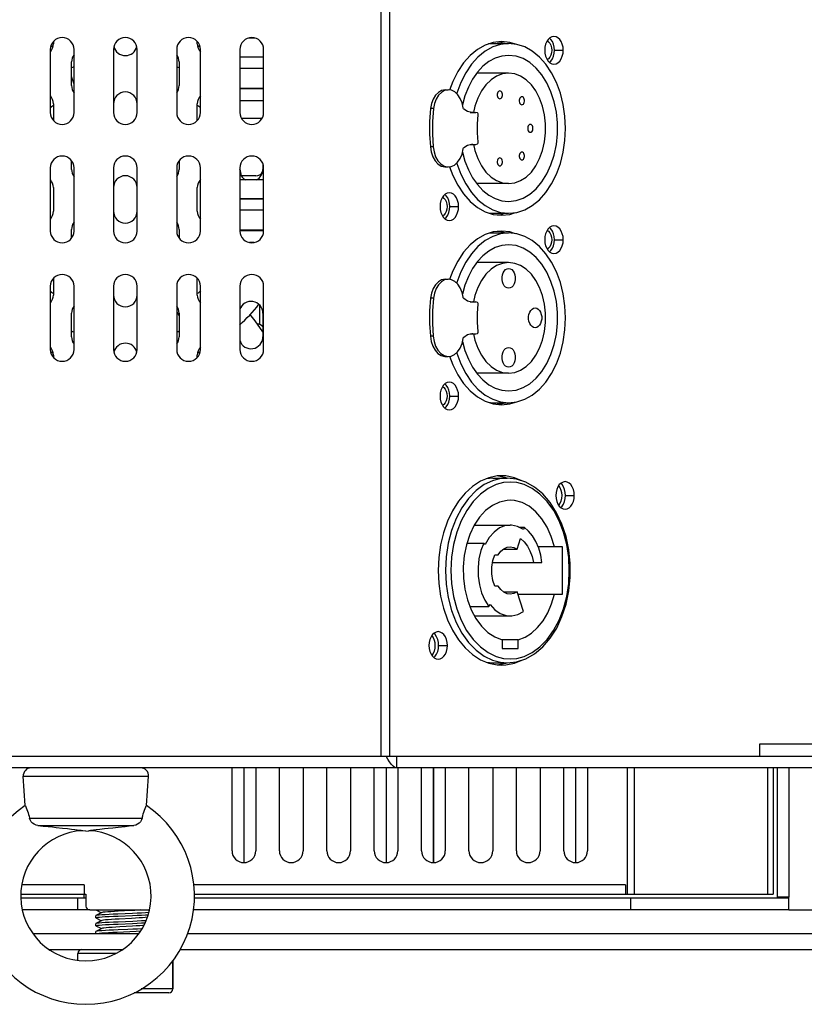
# Model space of a CAD drawing. Header units: millimetres. Extents: x 31915 to 33453, y -19763 to -18675.
# Tile 28 of 31: x 33259 to 33359, y -19090 to -18965. Entities that reach past the tile are written whole.
import ezdxf

# ---------------------------------------------------------------- set-up
doc = ezdxf.new("R2010")
doc.units = ezdxf.units.MM
for name, color, linetype in [('ALLEN-SCREW-M8_028SOLIDLINE', 7, 'Continuous'), ('FS-80X80-01_028SOLIDLINE', 7, 'Continuous'), ('KLZSOLIDLINE', 7, 'Continuous'), ('LA3137-02_028SOLIDLINE', 7, 'Continuous'), ('LA3137-03_028SOLIDLINE', 7, 'Continuous'), ('LA3137-04_028SOLIDLINE', 7, 'Continuous'), ('LA3137-05_028SOLIDLINE', 7, 'Continuous'), ('LA3137-06_028SOLIDLINE', 7, 'Continuous'), ('LA3137-09_028SOLIDLINE', 7, 'Continuous'), ('PX-KLZ-S-W-5P_028SOLIDLINE', 7, 'Continuous'), ('PX-KLZ-S-W_028SOLIDLINE', 7, 'Continuous'), ('SAFETY-RING-M6_028SOLIDLINE', 7, 'Continuous'), ('WHITE-POWER-OUT-01_028SOLIDLINE', 7, 'Continuous')]:
    doc.layers.add(name, color=color, linetype=linetype)

msp = doc.modelspace()

# ---------------------------------------------------------------- linework, layer by layer
at = {"layer": 'ALLEN-SCREW-M8_028SOLIDLINE', "color": 7}
for p, q in [((33269.05, -19077.84), (33269.76, -19078.2)), ((33273.47, -19077.91), (33271.88, -19078)), ((33269.04, -19078.56), (33269.03, -19078.58)), ((33269.03, -19078.83), (33269.03, -19078.58)), ((33269.04, -19078.84), (33269.03, -19078.83)), ((33269.8, -19078.18), (33269.04, -19078.56)), ((33269.04, -19078.84), (33269.76, -19079.2)), ((33269.8, -19079.18), (33269.04, -19079.56)), ((33273.68, -19078.29), (33271.83, -19078.37)), ((33271.86, -19078.62), (33273.69, -19078.54)), ((33273.57, -19078.91), (33271.98, -19078.99)), ((33275.31, -19078.46), (33275.66, -19078.44)), ((33269.04, -19079.56), (33269.03, -19079.58)), ((33269.03, -19079.83), (33269.03, -19079.58)), ((33269.04, -19079.84), (33269.03, -19079.83)), ((33269.04, -19079.84), (33269.76, -19080.2)), ((33269.8, -19080.18), (33269.04, -19080.56)), ((33273.71, -19079.29), (33271.85, -19079.37)), ((33271.87, -19079.62), (33273.7, -19079.54)), ((33273.67, -19079.9), (33272.08, -19079.99)), ((33274.83, -19079.48), (33275.26, -19079.46)), ((33269.04, -19080.56), (33269.03, -19080.58)), ((33269.03, -19080.84), (33269.03, -19080.58)), ((33271.75, -19080.64), (33274.13, -19080.52)), ((33274.13, -19080.52), (33274.67, -19080.49)), ((33274.67, -19080.49), (33274.7, -19080.49)), ((33271.6, -19083.34), (33266.78, -19083.34)), ((33266.78, -19084.21), (33266.78, -19083.34)), ((33278.78, -19084.25), (33278.78, -19087.84)), ((33278.78, -19087.84), (33278.78, -19084.25)), ((33278.78, -19087.84), (33274.78, -19087.84)), ((33278.28, -19088.34), (33273.89, -19088.34))]:
    msp.add_line(p, q, dxfattribs=at)
for points in [[(33274.68, -19077.84), (33274.45, -19077.86), (33273.98, -19077.89), (33273.47, -19077.91)], [(33269.03, -19078.83), (33269.08, -19078.8), (33269.24, -19078.77), (33269.49, -19078.75), (33269.83, -19078.72), (33270.24, -19078.69), (33270.73, -19078.67), (33271.28, -19078.64), (33271.86, -19078.62)], [(33271.83, -19078.37), (33271.25, -19078.39), (33270.71, -19078.42), (33270.23, -19078.45), (33269.81, -19078.47), (33269.48, -19078.5), (33269.23, -19078.52), (33269.08, -19078.55), (33269.04, -19078.56)], [(33271.88, -19078), (33271.39, -19078.03), (33270.94, -19078.06), (33270.55, -19078.08), (33270.23, -19078.11), (33269.99, -19078.14), (33269.84, -19078.17), (33269.8, -19078.18)], [(33271.98, -19078.99), (33271.48, -19079.02), (33271.02, -19079.05), (33270.62, -19079.08), (33270.28, -19079.11), (33270.03, -19079.14), (33269.86, -19079.16), (33269.8, -19079.18)], [(33275.57, -19078.76), (33275.53, -19078.77), (33275.27, -19078.8), (33274.94, -19078.82), (33274.53, -19078.85), (33274.07, -19078.88), (33273.57, -19078.91)], [(33275.72, -19078.18), (33275.31, -19078.21), (33274.81, -19078.23), (33274.26, -19078.26), (33273.68, -19078.29)], [(33273.69, -19078.54), (33274.27, -19078.51), (33274.82, -19078.48), (33275.31, -19078.46)], [(33275.37, -19079.2), (33275.33, -19079.21), (33274.83, -19079.23), (33274.29, -19079.26), (33273.71, -19079.29)], [(33269.03, -19079.83), (33269.08, -19079.8), (33269.24, -19079.77), (33269.49, -19079.75), (33269.83, -19079.72), (33270.25, -19079.69), (33270.74, -19079.67), (33271.29, -19079.64), (33271.87, -19079.62)], [(33271.85, -19079.37), (33271.27, -19079.39), (33270.72, -19079.42), (33270.23, -19079.45), (33269.81, -19079.47), (33269.48, -19079.5), (33269.23, -19079.52), (33269.08, -19079.55), (33269.04, -19079.56)], [(33271.88, -19080.36), (33271.29, -19080.39), (33270.74, -19080.42), (33270.25, -19080.44), (33269.82, -19080.47), (33269.49, -19080.5), (33269.24, -19080.52), (33269.08, -19080.55), (33269.04, -19080.56)], [(33272.08, -19079.99), (33271.57, -19080.02), (33271.1, -19080.05), (33270.69, -19080.07), (33270.34, -19080.1), (33270.07, -19080.13), (33269.88, -19080.16), (33269.8, -19080.18)], [(33274.86, -19080.23), (33274.84, -19080.23), (33274.31, -19080.26), (33273.73, -19080.29), (33273.11, -19080.31), (33271.88, -19080.36)], [(33275.11, -19079.81), (33275.01, -19079.82), (33274.61, -19079.85), (33274.16, -19079.87), (33273.67, -19079.9)], [(33273.7, -19079.54), (33274.29, -19079.51), (33274.83, -19079.48)], [(33269.08, -19080.84), (33269.22, -19080.81), (33269.46, -19080.78), (33269.79, -19080.75), (33270.19, -19080.72), (33270.66, -19080.69), (33271.18, -19080.66), (33271.75, -19080.64)]]:
    msp.add_lwpolyline(points, dxfattribs=at)
for centre, start, end in [((33267.28, -19083.34), 90, 180), ((33278.28, -19087.84), 270, 0)]:
    msp.add_arc(centre, 0.5, start, end, dxfattribs=at)
at = {"layer": 'FS-80X80-01_028SOLIDLINE', "color": 7}
for p, q in [((33266.28, -18973.23), (33265.98, -18972.28)), ((33279.28, -19002.05), (33279.34, -19002.14)), ((33279.34, -19002.14), (33279.58, -19002.64))]:
    msp.add_line(p, q, dxfattribs=at)
msp.add_lwpolyline([(33290.19, -19004.62), (33289.21, -19003.23), (33288.53, -19002.37)], dxfattribs=at)
for start, end in [(127.5488, 129.427), (50.6138, 52.5814), (11.5561, 14.7873), (230.5389, 232.4653), (307.5365, 309.4738)]:
    msp.add_arc((33272.78, -18987.84), 15, start, end, dxfattribs=at)
at = {"layer": 'KLZSOLIDLINE', "color": 7}
for p, q in [((33289.17, -18967.4), (33288.39, -18967.4)), ((33290.28, -18969.81), (33287.28, -18969.81)), ((33290.28, -18969.84), (33287.28, -18969.84)), ((33290.28, -18971.26), (33287.28, -18971.26)), ((33290.28, -18973.77), (33287.28, -18973.77)), ((33290.28, -18973.85), (33287.28, -18973.85)), ((33290.28, -18975.35), (33287.28, -18975.35)), ((33290.07, -18977.58), (33287.49, -18977.58)), ((33290.28, -18985.36), (33287.28, -18985.36)), ((33290.28, -18987.77), (33287.28, -18987.77)), ((33290.28, -18987.8), (33287.28, -18987.8)), ((33290.28, -18989.22), (33287.28, -18989.22)), ((33290.28, -18991.73), (33287.28, -18991.73)), ((33290.28, -18991.81), (33287.28, -18991.81)), ((33289.07, -18993.31), (33288.49, -18993.31))]:
    msp.add_line(p, q, dxfattribs=at)
at = {"layer": 'LA3137-02_028SOLIDLINE', "color": 7}
for p, q in [((33305.11, -18917.34), (33305.11, -19058.34)), ((33306.23, -18917.34), (33306.23, -19058.34)), ((33320.41, -18967.84), (33319.36, -18967.95)), ((33321.46, -18967.95), (33320.41, -18967.84)), ((33322.17, -18968.18), (33321.46, -18967.95)), ((33263.28, -18968.84), (33263.28, -18976.84)), ((33266.28, -18976.84), (33266.28, -18968.84)), ((33271.28, -18968.84), (33271.28, -18976.84)), ((33274.28, -18976.84), (33274.28, -18968.84)), ((33279.28, -18968.84), (33279.28, -18976.84)), ((33282.28, -18976.84), (33282.28, -18968.84)), ((33287.28, -18968.84), (33287.28, -18976.84)), ((33290.28, -18976.84), (33290.28, -18968.84)), ((33327.09, -18968.94), (33328.21, -18968.94)), ((33263.28, -18983.84), (33263.28, -18991.84)), ((33266.28, -18991.84), (33266.28, -18983.84)), ((33271.28, -18983.84), (33271.28, -18991.84)), ((33274.28, -18991.84), (33274.28, -18983.84)), ((33279.28, -18983.84), (33279.28, -18991.84)), ((33282.28, -18991.84), (33282.28, -18983.84)), ((33287.28, -18983.84), (33287.28, -18991.84)), ((33290.28, -18991.84), (33290.28, -18983.84)), ((33313.84, -18988.74), (33314.96, -18988.74)), ((33320.41, -18989.84), (33321.46, -18989.73)), ((33321.46, -18989.73), (33322.17, -18989.5)), ((33320.41, -18991.84), (33319.36, -18991.95)), ((33321.46, -18991.95), (33320.41, -18991.84)), ((33322.17, -18992.18), (33321.46, -18991.95)), ((33327.09, -18992.94), (33328.21, -18992.94)), ((33263.28, -18998.84), (33263.28, -19006.84)), ((33266.28, -19006.84), (33266.28, -18998.84)), ((33271.28, -18998.84), (33271.28, -19006.84)), ((33274.28, -19006.84), (33274.28, -18998.84)), ((33279.28, -18998.84), (33279.28, -19006.84)), ((33282.28, -19006.84), (33282.28, -18998.84)), ((33287.28, -18998.84), (33287.28, -19006.84)), ((33290.28, -19006.84), (33290.28, -18998.84)), ((33313.84, -19012.74), (33314.96, -19012.74)), ((33320.41, -19013.84), (33321.46, -19013.73)), ((33321.46, -19013.73), (33322.17, -19013.5)), ((33328.5, -19025.34), (33329.61, -19025.34)), ((33312.44, -19044.34), (33313.55, -19044.34)), ((33364.31, -19056.84), (33353.07, -19056.84)), ((33353.07, -19056.84), (33353.07, -19058.34)), ((33038.43, -19058.34), (33307.13, -19058.34)), ((33307.13, -19059.84), (33307.13, -19058.34)), ((33370.29, -19059.84), (32975.27, -19059.84))]:
    msp.add_line(p, q, dxfattribs=at)
at = {"layer": 'LA3137-02_028SOLIDLINE', "color": 255}
for p, q in [((33320.34, -18967.95), (33319.85, -18967.9)), ((33320.77, -18968.09), (33320.34, -18967.95)), ((33319.85, -18989.78), (33320.34, -18989.73)), ((33320.34, -18989.73), (33320.77, -18989.59)), ((33320.34, -18991.95), (33319.85, -18991.9)), ((33320.77, -18992.09), (33320.34, -18991.95)), ((33319.85, -19013.78), (33320.34, -19013.73)), ((33320.34, -19013.73), (33320.77, -19013.59)), ((33320.93, -19023.09), (33319.85, -19022.87)), ((33321.05, -19023.14), (33320.93, -19023.09)), ((33319.85, -19046.81), (33320.93, -19046.59)), ((33320.93, -19046.59), (33321.05, -19046.54)), ((33307.13, -19058.34), (33370.29, -19058.34))]:
    msp.add_line(p, q, dxfattribs=at)
at = {"layer": 'LA3137-02_028SOLIDLINE', "color": 7}
for points in [[(33319.36, -18967.95), (33318.34, -18968.29), (33317.35, -18968.84), (33316.43, -18969.59), (33315.59, -18970.53), (33314.85, -18971.64), (33314.22, -18972.89), (33313.82, -18973.98)], [(33327.04, -18967.19), (33326.78, -18967.24), (33326.53, -18967.36), (33326.31, -18967.57), (33326.12, -18967.85), (33325.98, -18968.18), (33325.89, -18968.55), (33325.87, -18968.94)], [(33328.21, -18968.94), (33328.18, -18968.55), (33328.09, -18968.18), (33327.95, -18967.85), (33327.77, -18967.57), (33327.54, -18967.36), (33327.3, -18967.24), (33327.04, -18967.19)], [(33325.87, -18968.94), (33325.89, -18969.33), (33325.98, -18969.7), (33326.12, -18970.03), (33326.31, -18970.31), (33326.53, -18970.52), (33326.78, -18970.65), (33327.04, -18970.69)], [(33327.04, -18970.69), (33327.3, -18970.65), (33327.54, -18970.52), (33327.77, -18970.31), (33327.95, -18970.03), (33328.09, -18969.7), (33328.18, -18969.33), (33328.21, -18968.94)], [(33313.82, -18983.71), (33314.22, -18984.79), (33314.85, -18986.04), (33315.59, -18987.15), (33316.43, -18988.09), (33317.35, -18988.85), (33318.34, -18989.4)], [(33313.79, -18986.99), (33313.53, -18987.03), (33313.28, -18987.16), (33313.06, -18987.37), (33312.87, -18987.65), (33312.73, -18987.98), (33312.65, -18988.35), (33312.62, -18988.74)], [(33314.96, -18988.74), (33314.93, -18988.35), (33314.84, -18987.98), (33314.7, -18987.65), (33314.52, -18987.37), (33314.3, -18987.16), (33314.05, -18987.03), (33313.79, -18986.99)], [(33312.62, -18988.74), (33312.65, -18989.13), (33312.73, -18989.5), (33312.87, -18989.83), (33313.06, -18990.11), (33313.28, -18990.32), (33313.53, -18990.45), (33313.79, -18990.49)], [(33313.79, -18990.49), (33314.05, -18990.45), (33314.3, -18990.32), (33314.52, -18990.11), (33314.7, -18989.83), (33314.84, -18989.5), (33314.93, -18989.13), (33314.96, -18988.74)], [(33318.34, -18989.4), (33319.36, -18989.73), (33320.41, -18989.84)], [(33327.04, -18991.19), (33326.78, -18991.24), (33326.53, -18991.36), (33326.31, -18991.57), (33326.12, -18991.85), (33325.98, -18992.18), (33325.89, -18992.55), (33325.87, -18992.94)], [(33328.21, -18992.94), (33328.18, -18992.55), (33328.09, -18992.18), (33327.95, -18991.85), (33327.77, -18991.57), (33327.54, -18991.36), (33327.3, -18991.24), (33327.04, -18991.19)], [(33319.36, -18991.95), (33318.34, -18992.29), (33317.35, -18992.84), (33316.43, -18993.59), (33315.59, -18994.53), (33314.85, -18995.64), (33314.22, -18996.89), (33313.82, -18997.98)], [(33325.87, -18992.94), (33325.89, -18993.33), (33325.98, -18993.7), (33326.12, -18994.03), (33326.31, -18994.31), (33326.53, -18994.52), (33326.78, -18994.65), (33327.04, -18994.69)], [(33327.04, -18994.69), (33327.3, -18994.65), (33327.54, -18994.52), (33327.77, -18994.31), (33327.95, -18994.03), (33328.09, -18993.7), (33328.18, -18993.33), (33328.21, -18992.94)], [(33313.82, -19007.71), (33314.22, -19008.79), (33314.85, -19010.04), (33315.59, -19011.15), (33316.43, -19012.09), (33317.35, -19012.85), (33318.34, -19013.4)], [(33313.79, -19010.99), (33313.53, -19011.03), (33313.28, -19011.16), (33313.06, -19011.37), (33312.87, -19011.65), (33312.73, -19011.98), (33312.65, -19012.35), (33312.62, -19012.74)], [(33314.96, -19012.74), (33314.93, -19012.35), (33314.84, -19011.98), (33314.7, -19011.65), (33314.52, -19011.37), (33314.3, -19011.16), (33314.05, -19011.03), (33313.79, -19010.99)], [(33312.62, -19012.74), (33312.65, -19013.13), (33312.73, -19013.5), (33312.87, -19013.83), (33313.06, -19014.11), (33313.28, -19014.32), (33313.53, -19014.45), (33313.79, -19014.49)], [(33313.79, -19014.49), (33314.05, -19014.45), (33314.3, -19014.32), (33314.52, -19014.11), (33314.7, -19013.83), (33314.84, -19013.5), (33314.93, -19013.13), (33314.96, -19012.74)], [(33318.34, -19013.4), (33319.36, -19013.73), (33320.41, -19013.84)], [(33320.41, -19022.84), (33319.86, -19022.87), (33318.78, -19023.09), (33317.72, -19023.53), (33316.72, -19024.19), (33315.78, -19025.04), (33314.93, -19026.07), (33314.18, -19027.27), (33313.55, -19028.61), (33313.05, -19030.06), (33312.68, -19031.6), (33312.46, -19033.21), (33312.38, -19034.84)], [(33323.08, -19023.53), (33322.05, -19023.09), (33320.96, -19022.87), (33320.41, -19022.84)], [(33328.44, -19023.59), (33328.18, -19023.64), (33327.93, -19023.76), (33327.71, -19023.97), (33327.53, -19024.25), (33327.39, -19024.58), (33327.3, -19024.95), (33327.27, -19025.34)], [(33329.61, -19025.34), (33329.58, -19024.95), (33329.5, -19024.58), (33329.36, -19024.25), (33329.17, -19023.97), (33328.95, -19023.76), (33328.7, -19023.64), (33328.44, -19023.59)], [(33327.27, -19025.34), (33327.3, -19025.73), (33327.39, -19026.1), (33327.53, -19026.43), (33327.71, -19026.71), (33327.93, -19026.92), (33328.18, -19027.05), (33328.44, -19027.09)], [(33328.44, -19027.09), (33328.7, -19027.05), (33328.95, -19026.92), (33329.17, -19026.71), (33329.36, -19026.43), (33329.5, -19026.1), (33329.58, -19025.73), (33329.61, -19025.34)], [(33312.38, -19034.84), (33312.46, -19036.48), (33312.68, -19038.08), (33313.05, -19039.62), (33313.55, -19041.08), (33314.18, -19042.41), (33314.93, -19043.61), (33315.78, -19044.64), (33316.72, -19045.5), (33317.72, -19046.15), (33318.78, -19046.59), (33319.86, -19046.81), (33320.41, -19046.84)], [(33312.38, -19042.59), (33312.12, -19042.64), (33311.87, -19042.76), (33311.65, -19042.97), (33311.47, -19043.25), (33311.33, -19043.58), (33311.24, -19043.95), (33311.21, -19044.34)], [(33313.55, -19044.34), (33313.52, -19043.95), (33313.44, -19043.58), (33313.3, -19043.25), (33313.11, -19042.97), (33312.89, -19042.76), (33312.64, -19042.64), (33312.38, -19042.59)], [(33311.21, -19044.34), (33311.24, -19044.73), (33311.33, -19045.1), (33311.47, -19045.43), (33311.65, -19045.71), (33311.87, -19045.92), (33312.12, -19046.05), (33312.38, -19046.09)], [(33312.38, -19046.09), (33312.64, -19046.05), (33312.89, -19045.92), (33313.11, -19045.71), (33313.3, -19045.43), (33313.44, -19045.1), (33313.52, -19044.73), (33313.55, -19044.34)], [(33320.41, -19046.84), (33320.96, -19046.81), (33322.05, -19046.59), (33323.08, -19046.15)], [(33307.13, -19059.84), (33306.91, -19059.79), (33306.68, -19059.64), (33306.46, -19059.4), (33306.23, -19059.09), (33306.01, -19058.73), (33305.78, -19058.34)]]:
    msp.add_lwpolyline(points, dxfattribs=at)
at = {"layer": 'LA3137-02_028SOLIDLINE', "color": 255}
for points in [[(33327.09, -18968.94), (33327.06, -18968.55), (33326.98, -18968.18), (33326.84, -18967.85), (33326.65, -18967.57), (33326.48, -18967.41)], [(33326.48, -18970.47), (33326.65, -18970.31), (33326.84, -18970.03), (33326.98, -18969.7), (33327.06, -18969.33), (33327.09, -18968.94)], [(33313.84, -18988.74), (33313.81, -18988.35), (33313.73, -18987.98), (33313.59, -18987.65), (33313.4, -18987.37), (33313.23, -18987.21)], [(33313.23, -18990.27), (33313.4, -18990.11), (33313.59, -18989.83), (33313.73, -18989.5), (33313.81, -18989.13), (33313.84, -18988.74)], [(33327.09, -18992.94), (33327.06, -18992.55), (33326.98, -18992.18), (33326.84, -18991.85), (33326.65, -18991.57), (33326.48, -18991.41)], [(33326.48, -18994.47), (33326.65, -18994.31), (33326.84, -18994.03), (33326.98, -18993.7), (33327.06, -18993.33), (33327.09, -18992.94)], [(33313.84, -19012.74), (33313.81, -19012.35), (33313.73, -19011.98), (33313.59, -19011.65), (33313.4, -19011.37), (33313.23, -19011.21)], [(33313.23, -19014.27), (33313.4, -19014.11), (33313.59, -19013.83), (33313.73, -19013.5), (33313.81, -19013.13), (33313.84, -19012.74)], [(33328.5, -19025.34), (33328.47, -19024.95), (33328.38, -19024.58), (33328.24, -19024.25), (33328.06, -19023.97), (33327.88, -19023.81)], [(33327.88, -19026.87), (33328.06, -19026.71), (33328.24, -19026.43), (33328.38, -19026.1), (33328.47, -19025.73), (33328.5, -19025.34)], [(33312.44, -19044.34), (33312.41, -19043.95), (33312.32, -19043.58), (33312.18, -19043.25), (33312, -19042.97), (33311.83, -19042.81)], [(33311.83, -19045.87), (33312, -19045.71), (33312.18, -19045.43), (33312.32, -19045.1), (33312.41, -19044.73), (33312.44, -19044.34)]]:
    msp.add_lwpolyline(points, dxfattribs=at)
at = {"layer": 'LA3137-02_028SOLIDLINE', "color": 7}
for centre, start, end in [((33264.78, -18968.84), 0, 180), ((33272.78, -18968.84), 0, 180), ((33280.78, -18968.84), 0, 180), ((33288.78, -18968.84), 0, 180), ((33264.78, -18976.84), 180, 0), ((33272.78, -18976.84), 180, 0), ((33280.78, -18976.84), 180, 0), ((33288.78, -18976.84), 180, 0), ((33264.78, -18983.84), 0, 180), ((33272.78, -18983.84), 0, 180), ((33280.78, -18983.84), 0, 180), ((33288.78, -18983.84), 0, 180), ((33264.78, -18991.84), 180, 0), ((33272.78, -18991.84), 180, 0), ((33280.78, -18991.84), 180, 0), ((33288.78, -18991.84), 180, 0), ((33264.78, -18998.84), 0, 180), ((33272.78, -18998.84), 0, 180), ((33280.78, -18998.84), 0, 180), ((33288.78, -18998.84), 0, 180), ((33264.78, -19006.84), 180, 0), ((33272.78, -19006.84), 180, 0), ((33280.78, -19006.84), 180, 0), ((33288.78, -19006.84), 180, 0)]:
    msp.add_arc(centre, 1.5, start, end, dxfattribs=at)
at = {"layer": 'LA3137-03_028SOLIDLINE', "color": 7}
for p, q in [((33263.67, -18967.84), (33263.67, -18968.13)), ((33281.89, -18968.13), (33281.89, -18967.84)), ((33265.98, -18973.43), (33265.98, -18970.43)), ((33279.58, -18970.43), (33279.58, -18973.43)), ((33263.67, -18975.73), (33263.67, -18977.84)), ((33281.89, -18977.84), (33281.89, -18975.73)), ((33265.98, -18984.04), (33265.98, -18982.94)), ((33279.58, -18982.94), (33279.58, -18984.04)), ((33290.19, -18983.36), (33290.19, -18984.04)), ((33263.67, -18986.34), (33263.67, -18989.34)), ((33281.89, -18989.34), (33281.89, -18986.34)), ((33265.98, -18992.74), (33265.98, -18991.64)), ((33279.58, -18991.64), (33279.58, -18992.74)), ((33263.67, -18997.84), (33263.67, -18999.95)), ((33281.89, -18999.95), (33281.89, -18997.84)), ((33265.98, -19005.25), (33265.98, -19002.25)), ((33279.58, -19002.25), (33279.58, -19005.25)), ((33290.19, -19002.25), (33290.19, -19005.25)), ((33263.67, -19007.55), (33263.67, -19007.84)), ((33281.89, -19007.84), (33281.89, -19007.55))]:
    msp.add_line(p, q, dxfattribs=at)
for centre, start, end in [((33262.17, -18968.13), 317.8576, 0), ((33283.39, -18968.13), 180, 222.1424), ((33272.78, -18968.13), 193.7764, 346.2236), ((33267.48, -18970.43), 143.1426, 180), ((33278.08, -18970.43), 0, 36.8574), ((33267.48, -18973.43), 180, 216.8574), ((33272.78, -18975.73), 0, 180), ((33278.08, -18973.43), 323.1426, 0), ((33262.17, -18975.73), 0, 42.1424), ((33283.39, -18975.73), 137.8576, 180), ((33267.48, -18984.04), 180, 216.8574), ((33278.08, -18984.04), 323.1426, 0), ((33288.69, -18984.04), 297.9456, 0), ((33262.17, -18986.34), 0, 42.1424), ((33272.78, -18986.34), 0, 180), ((33283.39, -18986.34), 137.8576, 180), ((33288.69, -18984.04), 198.9389, 242.0544), ((33262.17, -18989.34), 317.8576, 0), ((33272.78, -18989.34), 180, 0), ((33283.39, -18989.34), 180, 222.1424), ((33267.48, -18991.64), 143.1426, 180), ((33278.08, -18991.64), 0, 36.8574), ((33262.17, -18999.95), 317.8576, 0), ((33272.78, -18999.95), 180, 0), ((33283.39, -18999.95), 180, 222.1424), ((33267.48, -19002.25), 143.1426, 180), ((33278.08, -19002.25), 0, 36.8574), ((33288.69, -19002.25), 0, 161.0611), ((33267.48, -19005.25), 180, 216.8574), ((33278.08, -19005.25), 323.1426, 0), ((33288.69, -19005.25), 198.9389, 0), ((33262.17, -19007.55), 0, 42.1424), ((33272.78, -19007.55), 13.7764, 166.2236), ((33283.39, -19007.55), 137.8576, 180)]:
    msp.add_arc(centre, 1.5, start, end, dxfattribs=at)
at = {"layer": 'LA3137-04_028SOLIDLINE', "color": 7}
for p, q in [((33356.78, -19077.84), (33366.28, -19077.84)), ((33261.08, -19080.84), (33274.48, -19080.84)), ((33280.64, -19080.84), (33369.78, -19080.84))]:
    msp.add_line(p, q, dxfattribs=at)
at = {"layer": 'LA3137-04_028SOLIDLINE', "color": 255}
for p, q in [((33263.13, -19082.84), (33272.43, -19082.84)), ((33279.71, -19082.84), (33369.78, -19082.84))]:
    msp.add_line(p, q, dxfattribs=at)
at = {"layer": 'LA3137-05_028SOLIDLINE', "color": 7}
for p, q in [((33355.28, -19059.84), (33355.28, -19076.24)), ((33267.78, -19076.34), (33259.54, -19076.34)), ((33266.78, -19077.84), (33266.78, -19076.34)), ((33336.78, -19076.34), (33281.5, -19076.34)), ((33356.78, -19076.34), (33336.78, -19076.34)), ((33336.78, -19077.84), (33336.78, -19076.34)), ((33356.78, -19076.24), (33355.28, -19076.24)), ((33356.78, -19077.84), (33356.78, -19076.24))]:
    msp.add_line(p, q, dxfattribs=at)
at = {"layer": 'LA3137-05_028SOLIDLINE', "color": 255}
for p, q in [((33356.78, -19059.84), (33356.78, -19076.24)), ((33267.53, -19075.84), (33267.53, -19076.34)), ((33268.28, -19077.84), (33259.75, -19077.84)), ((33336.78, -19077.84), (33281.4, -19077.84)), ((33356.78, -19077.84), (33336.78, -19077.84))]:
    msp.add_line(p, q, dxfattribs=at)
at = {"layer": 'LA3137-06_028SOLIDLINE', "color": 255}
for p, q in [((33289.3, -18984.84), (33287.43, -18984.84)), ((33286.28, -19070.34), (33286.28, -19059.84)), ((33289.28, -19059.84), (33289.28, -19070.34)), ((33292.28, -19070.34), (33292.28, -19059.84)), ((33295.28, -19059.84), (33295.28, -19070.34)), ((33298.28, -19070.34), (33298.28, -19059.84)), ((33301.28, -19059.84), (33301.28, -19070.34)), ((33304.28, -19070.34), (33304.28, -19059.84)), ((33307.28, -19059.84), (33307.28, -19070.34)), ((33310.28, -19070.34), (33310.28, -19059.84)), ((33313.28, -19059.84), (33313.28, -19070.34)), ((33316.28, -19070.34), (33316.28, -19059.84)), ((33319.28, -19059.84), (33319.28, -19070.34)), ((33322.28, -19070.34), (33322.28, -19059.84)), ((33325.28, -19059.84), (33325.28, -19070.34)), ((33328.28, -19070.34), (33328.28, -19059.84)), ((33331.28, -19059.84), (33331.28, -19070.34)), ((33336.31, -19059.84), (33336.31, -19075.84)), ((33337.2, -19059.84), (33337.2, -19075.84)), ((33354.08, -19059.84), (33354.08, -19075.84)), ((33354.78, -19059.84), (33354.78, -19075.84)), ((33267.58, -19074.64), (33259.67, -19074.64)), ((33267.58, -19074.64), (33267.58, -19075.84)), ((33336.11, -19074.64), (33281.43, -19074.64)), ((33336.11, -19074.64), (33336.11, -19075.84)), ((33259.55, -19075.84), (33267.78, -19075.84)), ((33267.78, -19075.84), (33267.78, -19077.34)), ((33281.53, -19075.84), (33354.78, -19075.84)), ((33268.28, -19077.84), (33275.81, -19077.84))]:
    msp.add_line(p, q, dxfattribs=at)
for centre, radius, start, end in [((33272.78, -18987.84), 21.5, 115.3143, 116.2971), ((33272.78, -18987.84), 21.5, 63.7029, 64.6857), ((33272.78, -18987.84), 18, 111.2463, 112.2639), ((33272.78, -18987.84), 18, 67.7361, 68.7537), ((33289.3, -18983.84), 1, 270, 329.209), ((33272.78, -18987.84), 21.5, 312.2762, 321.8307), ((33272.78, -18987.84), 18, 247.7361, 248.7537), ((33272.78, -18987.84), 18, 291.2463, 292.2639), ((33272.78, -18987.84), 21.5, 243.7029, 244.6857), ((33272.78, -18987.84), 21.5, 295.3143, 296.2971), ((33287.78, -19070.34), 1.5, 180, 0), ((33293.78, -19070.34), 1.5, 180, 0), ((33299.78, -19070.34), 1.5, 180, 0), ((33305.78, -19070.34), 1.5, 180, 0), ((33311.78, -19070.34), 1.5, 180, 0), ((33317.78, -19070.34), 1.5, 180, 0), ((33323.78, -19070.34), 1.5, 180, 0), ((33329.78, -19070.34), 1.5, 180, 0), ((33268.28, -19077.34), 0.5, 180, 270)]:
    msp.add_arc(centre, radius, start, end, dxfattribs=at)
at = {"layer": 'LA3137-09_028SOLIDLINE', "color": 7}
for p, q in [((33289.78, -19001.23), (33289.78, -19003.7)), ((33287.78, -19059.84), (33287.78, -19071.84)), ((33305.78, -19059.84), (33305.78, -19071.84)), ((33311.78, -19059.84), (33311.78, -19071.84)), ((33311.78, -19071.84), (33311.78, -19059.84)), ((33329.78, -19059.84), (33329.78, -19071.84))]:
    msp.add_line(p, q, dxfattribs=at)
msp.add_arc((33289.28, -19004.84), 1.25, 43.0441, 80.6161, dxfattribs=at)
at = {"layer": 'PX-KLZ-S-W-5P_028SOLIDLINE', "color": 7}
for p, q in [((33319.3, -18968.09), (33318.76, -18968.15)), ((33318.94, -18968.09), (33319.3, -18968.09)), ((33319.3, -18968.09), (33321.3, -18968.09)), ((33321.3, -18971.84), (33317.27, -18971.84)), ((33313.66, -18973.95), (33313.19, -18974.04)), ((33313.29, -18973.95), (33313.66, -18973.95)), ((33311.77, -18976.34), (33311.4, -18976.34)), ((33316.41, -18976.81), (33317.15, -18976.81)), ((33316.78, -18976.81), (33316.58, -18976.84)), ((33316.78, -18976.86), (33316.62, -18976.85)), ((33317.15, -18976.81), (33316.78, -18976.86)), ((33317.35, -18976.88), (33317.15, -18976.81)), ((33311.76, -18981.17), (33311.39, -18981.17)), ((33315.62, -18981.28), (33316.11, -18980.97)), ((33316.41, -18980.87), (33317.15, -18980.87)), ((33316.58, -18980.85), (33316.78, -18980.87)), ((33316.78, -18980.83), (33317.15, -18980.87)), ((33317.15, -18980.87), (33317.35, -18980.81)), ((33313.29, -18983.73), (33313.66, -18983.73)), ((33321.3, -18985.84), (33317.27, -18985.84)), ((33318.76, -18989.53), (33319.3, -18989.59)), ((33318.94, -18989.59), (33319.3, -18989.59)), ((33319.3, -18989.59), (33321.3, -18989.59))]:
    msp.add_line(p, q, dxfattribs=at)
for points in [[(33321.3, -18968.09), (33320.28, -18968.2), (33319.28, -18968.53), (33318.32, -18969.06), (33317.41, -18969.8), (33316.59, -18970.72), (33315.87, -18971.8), (33315.25, -18973.03), (33314.76, -18974.38), (33314.74, -18974.47)], [(33321.3, -18989.59), (33322.33, -18989.48), (33323.33, -18989.16), (33324.29, -18988.62), (33325.19, -18987.88), (33326.01, -18986.97), (33326.74, -18985.88), (33327.35, -18984.65), (33327.85, -18983.31), (33328.21, -18981.87), (33328.42, -18980.37), (33328.5, -18978.84), (33328.42, -18977.31), (33328.21, -18975.81), (33327.85, -18974.38), (33327.35, -18973.03), (33326.74, -18971.8), (33326.01, -18970.72), (33325.19, -18969.8), (33324.29, -18969.06), (33323.33, -18968.53), (33322.33, -18968.2), (33321.3, -18968.09)], [(33326.18, -18967.76), (33326.34, -18967.86), (33326.51, -18968.06), (33326.65, -18968.32), (33326.73, -18968.62), (33326.76, -18968.94), (33326.73, -18969.27), (33326.65, -18969.57), (33326.51, -18969.83), (33326.34, -18970.02), (33326.18, -18970.12)], [(33321.3, -18969.59), (33320.45, -18969.68), (33319.61, -18969.94), (33318.81, -18970.38), (33318.05, -18970.97), (33317.36, -18971.71), (33316.74, -18972.6), (33316.21, -18973.6), (33315.77, -18974.7), (33315.45, -18975.84)], [(33321.3, -18988.09), (33322.23, -18987.99), (33323.13, -18987.68), (33323.99, -18987.18), (33324.79, -18986.48), (33325.51, -18985.62), (33326.14, -18984.61), (33326.66, -18983.47), (33327.07, -18982.22), (33327.34, -18980.9), (33327.48, -18979.53), (33327.48, -18978.15), (33327.34, -18976.78), (33327.07, -18975.46), (33326.66, -18974.22), (33326.14, -18973.07), (33325.51, -18972.06), (33324.79, -18971.2), (33323.99, -18970.51), (33323.13, -18970), (33322.23, -18969.69), (33321.3, -18969.59)], [(33321.3, -18971.84), (33320.53, -18971.94), (33319.78, -18972.22), (33319.07, -18972.68), (33318.43, -18973.32), (33317.86, -18974.1), (33317.38, -18975.01), (33317.01, -18976.03), (33316.83, -18976.81)], [(33321.3, -18985.84), (33322.07, -18985.75), (33322.82, -18985.46), (33323.53, -18985), (33324.18, -18984.37), (33324.75, -18983.58), (33325.22, -18982.67), (33325.59, -18981.65), (33325.84, -18980.56), (33325.97, -18979.42), (33325.97, -18978.26), (33325.84, -18977.12), (33325.59, -18976.03), (33325.22, -18975.01), (33324.75, -18974.1), (33324.18, -18973.32), (33323.53, -18972.68), (33322.82, -18972.22), (33322.07, -18971.94), (33321.3, -18971.84)], [(33313.29, -18973.95), (33312.82, -18974.04), (33312.41, -18974.28), (33312.04, -18974.65), (33311.74, -18975.13), (33311.53, -18975.71), (33311.4, -18976.34)], [(33313.19, -18974.04), (33312.78, -18974.28), (33312.41, -18974.65), (33312.11, -18975.13), (33311.9, -18975.71), (33311.77, -18976.34)], [(33315.54, -18976.23), (33315.4, -18975.61), (33315.17, -18975.05), (33314.86, -18974.58), (33314.48, -18974.23), (33314.07, -18974.02), (33313.66, -18973.95)], [(33320.19, -18974.09), (33320.09, -18974.11), (33320.01, -18974.17), (33319.93, -18974.26), (33319.88, -18974.38), (33319.86, -18974.52), (33319.86, -18974.66), (33319.88, -18974.8), (33319.93, -18974.92), (33320.01, -18975.01), (33320.09, -18975.07), (33320.19, -18975.09)], [(33320.19, -18975.09), (33320.28, -18975.07), (33320.37, -18975.01), (33320.44, -18974.92), (33320.49, -18974.8), (33320.52, -18974.66), (33320.52, -18974.52), (33320.49, -18974.38), (33320.44, -18974.26), (33320.37, -18974.17), (33320.28, -18974.11), (33320.19, -18974.09)], [(33322.97, -18974.84), (33322.88, -18974.86), (33322.79, -18974.92), (33322.72, -18975.01), (33322.67, -18975.13), (33322.64, -18975.27), (33322.64, -18975.41), (33322.67, -18975.55), (33322.72, -18975.67), (33322.79, -18975.76), (33322.88, -18975.82), (33322.97, -18975.84)], [(33322.97, -18975.84), (33323.07, -18975.82), (33323.16, -18975.76), (33323.23, -18975.67), (33323.28, -18975.55), (33323.31, -18975.41), (33323.31, -18975.27), (33323.28, -18975.13), (33323.23, -18975.01), (33323.16, -18974.92), (33323.07, -18974.86), (33322.97, -18974.84)], [(33311.4, -18976.34), (33311.3, -18977.95), (33311.29, -18979.56), (33311.39, -18981.17)], [(33311.77, -18976.34), (33311.67, -18977.95), (33311.67, -18979.56), (33311.76, -18981.17)], [(33315.62, -18976.4), (33315.58, -18976.36), (33315.56, -18976.3), (33315.54, -18976.23)], [(33316.62, -18976.85), (33316.11, -18976.71), (33315.62, -18976.4)], [(33317.45, -18977.11), (33317.45, -18977.01), (33317.41, -18976.92), (33317.35, -18976.88)], [(33317.45, -18980.57), (33317.36, -18979.42), (33317.36, -18978.26), (33317.45, -18977.11)], [(33324.05, -18978.34), (33323.95, -18978.36), (33323.87, -18978.42), (33323.79, -18978.51), (33323.74, -18978.63), (33323.72, -18978.77), (33323.72, -18978.91), (33323.74, -18979.05), (33323.79, -18979.17), (33323.87, -18979.26), (33323.95, -18979.32), (33324.05, -18979.34)], [(33324.05, -18979.34), (33324.14, -18979.32), (33324.23, -18979.26), (33324.3, -18979.17), (33324.35, -18979.05), (33324.38, -18978.91), (33324.38, -18978.77), (33324.35, -18978.63), (33324.3, -18978.51), (33324.23, -18978.42), (33324.14, -18978.36), (33324.05, -18978.34)], [(33317.35, -18980.81), (33317.41, -18980.76), (33317.45, -18980.67), (33317.45, -18980.57)], [(33311.39, -18981.17), (33311.49, -18981.83), (33311.69, -18982.43), (33311.98, -18982.95), (33312.34, -18983.35), (33312.75, -18983.61), (33313.2, -18983.73), (33313.29, -18983.73)], [(33311.76, -18981.17), (33311.86, -18981.83), (33312.06, -18982.43), (33312.35, -18982.95), (33312.71, -18983.35), (33313.13, -18983.61)], [(33313.66, -18983.73), (33314.02, -18983.68), (33314.45, -18983.48), (33314.84, -18983.13), (33315.16, -18982.66), (33315.4, -18982.09), (33315.54, -18981.45)], [(33315.45, -18981.84), (33315.77, -18982.99), (33316.21, -18984.09), (33316.74, -18985.09), (33317.36, -18985.97), (33318.05, -18986.71), (33318.81, -18987.31), (33319.61, -18987.74), (33320.45, -18988), (33321.3, -18988.09)], [(33315.54, -18981.45), (33315.56, -18981.38), (33315.58, -18981.32), (33315.62, -18981.28)], [(33316.11, -18980.97), (33316.62, -18980.83), (33316.78, -18980.83)], [(33316.83, -18980.86), (33317.01, -18981.65), (33317.38, -18982.67), (33317.86, -18983.58), (33318.43, -18984.37), (33319.07, -18985), (33319.78, -18985.46), (33320.53, -18985.75), (33321.3, -18985.84)], [(33322.97, -18981.84), (33322.88, -18981.86), (33322.79, -18981.92), (33322.72, -18982.01), (33322.67, -18982.13), (33322.64, -18982.27), (33322.64, -18982.41), (33322.67, -18982.55), (33322.72, -18982.67), (33322.79, -18982.76), (33322.88, -18982.82), (33322.97, -18982.84)], [(33322.97, -18982.84), (33323.07, -18982.82), (33323.16, -18982.76), (33323.23, -18982.67), (33323.28, -18982.55), (33323.31, -18982.41), (33323.31, -18982.27), (33323.28, -18982.13), (33323.23, -18982.01), (33323.16, -18981.92), (33323.07, -18981.86), (33322.97, -18981.84)], [(33320.19, -18982.59), (33320.09, -18982.61), (33320.01, -18982.67), (33319.93, -18982.76), (33319.88, -18982.88), (33319.86, -18983.02), (33319.86, -18983.16), (33319.88, -18983.3), (33319.93, -18983.42), (33320.01, -18983.51), (33320.09, -18983.57), (33320.19, -18983.59)], [(33320.19, -18983.59), (33320.28, -18983.57), (33320.37, -18983.51), (33320.44, -18983.42), (33320.49, -18983.3), (33320.52, -18983.16), (33320.52, -18983.02), (33320.49, -18982.88), (33320.44, -18982.76), (33320.37, -18982.67), (33320.28, -18982.61), (33320.19, -18982.59)], [(33313.13, -18983.61), (33313.57, -18983.73), (33313.66, -18983.73)], [(33314.74, -18983.22), (33314.76, -18983.31), (33315.25, -18984.65), (33315.87, -18985.88), (33316.59, -18986.97), (33317.41, -18987.88), (33318.32, -18988.62), (33319.28, -18989.16), (33320.28, -18989.48), (33321.3, -18989.59)], [(33312.93, -18987.56), (33313.09, -18987.66), (33313.26, -18987.86), (33313.4, -18988.12), (33313.48, -18988.42), (33313.51, -18988.74), (33313.48, -18989.06), (33313.4, -18989.37), (33313.26, -18989.62), (33313.09, -18989.82), (33312.93, -18989.92)]]:
    msp.add_lwpolyline(points, dxfattribs=at)
at = {"layer": 'PX-KLZ-S-W_028SOLIDLINE', "color": 7}
for p, q in [((33319.3, -18992.09), (33318.76, -18992.15)), ((33318.94, -18992.09), (33319.3, -18992.09)), ((33319.3, -18992.09), (33321.3, -18992.09)), ((33321.3, -18995.84), (33317.27, -18995.84)), ((33313.66, -18997.95), (33313.19, -18998.04)), ((33313.29, -18997.95), (33313.66, -18997.95)), ((33311.77, -19000.34), (33311.4, -19000.34)), ((33316.41, -19000.81), (33317.15, -19000.81)), ((33316.78, -19000.81), (33316.58, -19000.84)), ((33316.78, -19000.86), (33316.62, -19000.85)), ((33317.15, -19000.81), (33316.78, -19000.86)), ((33317.35, -19000.88), (33317.15, -19000.81)), ((33311.76, -19005.17), (33311.39, -19005.17)), ((33315.62, -19005.28), (33316.11, -19004.97)), ((33316.41, -19004.87), (33317.15, -19004.87)), ((33316.58, -19004.85), (33316.78, -19004.87)), ((33316.78, -19004.83), (33317.15, -19004.87)), ((33317.15, -19004.87), (33317.35, -19004.81)), ((33313.29, -19007.73), (33313.66, -19007.73)), ((33321.3, -19009.84), (33317.27, -19009.84)), ((33318.76, -19013.53), (33319.3, -19013.59)), ((33318.94, -19013.59), (33319.3, -19013.59)), ((33319.3, -19013.59), (33321.3, -19013.59))]:
    msp.add_line(p, q, dxfattribs=at)
for points in [[(33326.18, -18991.76), (33326.34, -18991.86), (33326.51, -18992.06), (33326.65, -18992.32), (33326.73, -18992.62), (33326.76, -18992.94), (33326.73, -18993.27), (33326.65, -18993.57), (33326.51, -18993.83), (33326.34, -18994.02), (33326.18, -18994.12)], [(33321.3, -18992.09), (33320.28, -18992.2), (33319.28, -18992.53), (33318.32, -18993.06), (33317.41, -18993.8), (33316.59, -18994.72), (33315.87, -18995.8), (33315.25, -18997.03), (33314.76, -18998.38), (33314.74, -18998.47)], [(33321.3, -19013.59), (33322.33, -19013.48), (33323.33, -19013.16), (33324.29, -19012.62), (33325.19, -19011.88), (33326.01, -19010.97), (33326.74, -19009.88), (33327.35, -19008.65), (33327.85, -19007.31), (33328.21, -19005.87), (33328.42, -19004.37), (33328.5, -19002.84), (33328.42, -19001.31), (33328.21, -18999.81), (33327.85, -18998.38), (33327.35, -18997.03), (33326.74, -18995.8), (33326.01, -18994.72), (33325.19, -18993.8), (33324.29, -18993.06), (33323.33, -18992.53), (33322.33, -18992.2), (33321.3, -18992.09)], [(33321.3, -18993.59), (33320.45, -18993.68), (33319.61, -18993.94), (33318.81, -18994.38), (33318.05, -18994.97), (33317.36, -18995.71), (33316.74, -18996.6), (33316.21, -18997.6), (33315.77, -18998.7), (33315.45, -18999.84)], [(33321.3, -19012.09), (33322.23, -19011.99), (33323.13, -19011.68), (33323.99, -19011.18), (33324.79, -19010.48), (33325.51, -19009.62), (33326.14, -19008.61), (33326.66, -19007.47), (33327.07, -19006.22), (33327.34, -19004.9), (33327.48, -19003.53), (33327.48, -19002.15), (33327.34, -19000.78), (33327.07, -18999.46), (33326.66, -18998.22), (33326.14, -18997.07), (33325.51, -18996.06), (33324.79, -18995.2), (33323.99, -18994.51), (33323.13, -18994), (33322.23, -18993.69), (33321.3, -18993.59)], [(33321.3, -18995.84), (33320.53, -18995.94), (33319.78, -18996.22), (33319.07, -18996.68), (33318.43, -18997.32), (33317.86, -18998.1), (33317.38, -18999.01), (33317.01, -19000.03), (33316.83, -19000.81)], [(33321.3, -18999.09), (33321.1, -18999.05), (33320.92, -18998.95), (33320.75, -18998.78), (33320.62, -18998.55), (33320.52, -18998.28), (33320.47, -18997.99), (33320.47, -18997.69), (33320.52, -18997.4), (33320.62, -18997.13), (33320.75, -18996.91), (33320.92, -18996.73), (33321.1, -18996.63), (33321.3, -18996.59)], [(33321.3, -19009.84), (33322.07, -19009.75), (33322.82, -19009.46), (33323.53, -19009), (33324.18, -19008.37), (33324.75, -19007.58), (33325.22, -19006.67), (33325.59, -19005.65), (33325.84, -19004.56), (33325.97, -19003.42), (33325.97, -19002.26), (33325.84, -19001.12), (33325.59, -19000.03), (33325.22, -18999.01), (33324.75, -18998.1), (33324.18, -18997.32), (33323.53, -18996.68), (33322.82, -18996.22), (33322.07, -18995.94), (33321.3, -18995.84)], [(33321.3, -18996.59), (33321.5, -18996.63), (33321.69, -18996.73), (33321.86, -18996.91), (33321.99, -18997.13), (33322.09, -18997.4), (33322.13, -18997.69), (33322.13, -18997.99), (33322.09, -18998.28), (33321.99, -18998.55), (33321.86, -18998.78), (33321.69, -18998.95), (33321.5, -18999.05), (33321.3, -18999.09)], [(33313.29, -18997.95), (33312.82, -18998.04), (33312.41, -18998.28), (33312.04, -18998.65), (33311.74, -18999.13), (33311.53, -18999.71), (33311.4, -19000.34)], [(33313.19, -18998.04), (33312.78, -18998.28), (33312.41, -18998.65), (33312.11, -18999.13), (33311.9, -18999.71), (33311.77, -19000.34)], [(33315.54, -19000.23), (33315.4, -18999.61), (33315.17, -18999.05), (33314.86, -18998.58), (33314.48, -18998.23), (33314.07, -18998.02), (33313.66, -18997.95)], [(33311.4, -19000.34), (33311.3, -19001.95), (33311.29, -19003.56), (33311.39, -19005.17)], [(33311.77, -19000.34), (33311.67, -19001.95), (33311.67, -19003.56), (33311.76, -19005.17)], [(33315.62, -19000.4), (33315.58, -19000.36), (33315.56, -19000.3), (33315.54, -19000.23)], [(33316.62, -19000.85), (33316.11, -19000.71), (33315.62, -19000.4)], [(33317.45, -19001.11), (33317.45, -19001.01), (33317.41, -19000.92), (33317.35, -19000.88)], [(33317.45, -19004.57), (33317.36, -19003.42), (33317.36, -19002.26), (33317.45, -19001.11)], [(33324.65, -19004.09), (33324.45, -19004.05), (33324.26, -19003.95), (33324.09, -19003.78), (33323.96, -19003.55), (33323.87, -19003.28), (33323.82, -19002.99), (33323.82, -19002.69), (33323.87, -19002.4), (33323.96, -19002.13), (33324.09, -19001.91), (33324.26, -19001.73), (33324.45, -19001.63), (33324.65, -19001.59)], [(33324.65, -19001.59), (33324.85, -19001.63), (33325.04, -19001.73), (33325.2, -19001.91), (33325.34, -19002.13), (33325.43, -19002.4), (33325.48, -19002.69), (33325.48, -19002.99), (33325.43, -19003.28), (33325.34, -19003.55), (33325.2, -19003.78), (33325.04, -19003.95), (33324.85, -19004.05), (33324.65, -19004.09)], [(33311.39, -19005.17), (33311.49, -19005.83), (33311.69, -19006.43), (33311.98, -19006.95), (33312.34, -19007.35), (33312.75, -19007.61), (33313.2, -19007.73), (33313.29, -19007.73)], [(33311.76, -19005.17), (33311.86, -19005.83), (33312.06, -19006.43), (33312.35, -19006.95), (33312.71, -19007.35), (33313.13, -19007.61)], [(33313.66, -19007.73), (33314.02, -19007.68), (33314.45, -19007.48), (33314.84, -19007.13), (33315.16, -19006.66), (33315.4, -19006.09), (33315.54, -19005.45)], [(33315.54, -19005.45), (33315.56, -19005.38), (33315.58, -19005.32), (33315.62, -19005.28)], [(33316.11, -19004.97), (33316.62, -19004.83), (33316.78, -19004.83)], [(33316.83, -19004.86), (33317.01, -19005.65), (33317.38, -19006.67), (33317.86, -19007.58), (33318.43, -19008.37), (33319.07, -19009), (33319.78, -19009.46), (33320.53, -19009.75), (33321.3, -19009.84)], [(33317.35, -19004.81), (33317.41, -19004.76), (33317.45, -19004.67), (33317.45, -19004.57)], [(33315.45, -19005.84), (33315.77, -19006.99), (33316.21, -19008.09), (33316.74, -19009.09), (33317.36, -19009.97), (33318.05, -19010.71), (33318.81, -19011.31), (33319.61, -19011.74), (33320.45, -19012), (33321.3, -19012.09)], [(33321.3, -19009.09), (33321.1, -19009.05), (33320.92, -19008.95), (33320.75, -19008.78), (33320.62, -19008.55), (33320.52, -19008.28), (33320.47, -19007.99), (33320.47, -19007.69), (33320.52, -19007.4), (33320.62, -19007.13), (33320.75, -19006.91), (33320.92, -19006.73), (33321.1, -19006.63), (33321.3, -19006.59)], [(33321.3, -19006.59), (33321.5, -19006.63), (33321.69, -19006.73), (33321.86, -19006.91), (33321.99, -19007.13), (33322.09, -19007.4), (33322.13, -19007.69), (33322.13, -19007.99), (33322.09, -19008.28), (33321.99, -19008.55), (33321.86, -19008.78), (33321.69, -19008.95), (33321.5, -19009.05), (33321.3, -19009.09)], [(33313.13, -19007.61), (33313.57, -19007.73), (33313.66, -19007.73)], [(33314.74, -19007.22), (33314.76, -19007.31), (33315.25, -19008.65), (33315.87, -19009.88), (33316.59, -19010.97), (33317.41, -19011.88), (33318.32, -19012.62), (33319.28, -19013.16), (33320.28, -19013.48), (33321.3, -19013.59)], [(33312.93, -19011.56), (33313.09, -19011.66), (33313.26, -19011.86), (33313.4, -19012.12), (33313.48, -19012.42), (33313.51, -19012.74), (33313.48, -19013.06), (33313.4, -19013.37), (33313.26, -19013.62), (33313.09, -19013.82), (33312.93, -19013.92)]]:
    msp.add_lwpolyline(points, dxfattribs=at)
at = {"layer": 'SAFETY-RING-M6_028SOLIDLINE', "color": 7}
for p, q in [((33259.85, -19060.91), (33275.71, -19060.91)), ((33260.11, -19064.63), (33259.85, -19060.91)), ((33275.45, -19064.63), (33275.71, -19060.91)), ((33260.65, -19066.21), (33274.91, -19066.21)), ((33261.7, -19067.14), (33273.86, -19067.14)), ((33264.02, -19067.38), (33264.82, -19067.47)), ((33264.82, -19067.47), (33265.47, -19067.54)), ((33265.47, -19067.54), (33265.98, -19067.6)), ((33265.98, -19067.6), (33266.37, -19067.65)), ((33266.37, -19067.65), (33266.69, -19067.69)), ((33267.78, -19067.84), (33267.39, -19067.8)), ((33267.78, -19067.84), (33268.17, -19067.8)), ((33268.55, -19067.73), (33268.74, -19067.7)), ((33268.74, -19067.7), (33269.09, -19067.66)), ((33269.09, -19067.66), (33269.55, -19067.6)), ((33269.55, -19067.6), (33270.14, -19067.53)), ((33270.14, -19067.53), (33270.62, -19067.48)), ((33270.62, -19067.48), (33271.19, -19067.42)), ((33271.19, -19067.42), (33271.89, -19067.34))]:
    msp.add_line(p, q, dxfattribs=at)
for points in [[(33260.11, -19064.63), (33260.13, -19064.66), (33260.17, -19064.76), (33260.24, -19064.91), (33260.31, -19065.1), (33260.39, -19065.31), (33260.46, -19065.53), (33260.53, -19065.74), (33260.59, -19065.97), (33260.65, -19066.21)], [(33274.91, -19066.21), (33274.98, -19065.93), (33275.05, -19065.68), (33275.13, -19065.44), (33275.21, -19065.2), (33275.3, -19064.97), (33275.38, -19064.79), (33275.43, -19064.67), (33275.45, -19064.63)], [(33261.7, -19067.14), (33261.47, -19067.09), (33261.24, -19066.99), (33261.04, -19066.85), (33260.86, -19066.66), (33260.73, -19066.44), (33260.65, -19066.21)], [(33274.91, -19066.21), (33274.83, -19066.44), (33274.7, -19066.66), (33274.53, -19066.84), (33274.32, -19066.99), (33274.09, -19067.09), (33273.86, -19067.14)], [(33261.7, -19067.14), (33262.39, -19067.21), (33263, -19067.27), (33263.54, -19067.33), (33264.02, -19067.38)], [(33266.69, -19067.69), (33266.94, -19067.72), (33267.04, -19067.73), (33267.13, -19067.75), (33267.21, -19067.76), (33267.27, -19067.77), (33267.33, -19067.78), (33267.37, -19067.79), (33267.39, -19067.8), (33267.39, -19067.8)], [(33268.17, -19067.8), (33268.17, -19067.8), (33268.17, -19067.8), (33268.17, -19067.8), (33268.18, -19067.79), (33268.19, -19067.79), (33268.21, -19067.78), (33268.24, -19067.78), (33268.28, -19067.77), (33268.33, -19067.76), (33268.4, -19067.75), (33268.47, -19067.74), (33268.55, -19067.73)], [(33271.89, -19067.34), (33272.76, -19067.25), (33273.27, -19067.19), (33273.86, -19067.14)]]:
    msp.add_lwpolyline(points, dxfattribs=at)
for centre, radius, start, end in [((33260.85, -19060.84), 1, 90, 183.9684), ((33274.71, -19060.84), 1, 356.0316, 90), ((33267.78, -19076.04), 13.75, 123.8947, 56.1053), ((33267.78, -19076.04), 8.25, 92.6899, 87.3101)]:
    msp.add_arc(centre, radius, start, end, dxfattribs=at)
at = {"layer": 'WHITE-POWER-OUT-01_028SOLIDLINE', "color": 7}
for p, q in [((33319.3, -19023.14), (33318.44, -19023.23)), ((33319.3, -19023.14), (33321.12, -19023.14)), ((33319.3, -19023.14), (33321.12, -19023.14)), ((33316.95, -19029.09), (33321.49, -19029.09)), ((33322.59, -19029.35), (33323.27, -19029.35)), ((33323.27, -19029.35), (33323.17, -19029.67)), ((33316.02, -19031.36), (33318.14, -19031.36)), ((33318.33, -19031.56), (33318.14, -19031.36)), ((33322.36, -19032.14), (33322.8, -19030.79)), ((33328.11, -19031.84), (33325.03, -19031.84)), ((33328.11, -19037.84), (33328.11, -19031.84)), ((33319.57, -19032.84), (33319.99, -19032.84)), ((33320.63, -19032.14), (33322.36, -19032.14)), ((33319.26, -19033.84), (33325.52, -19033.84)), ((33319.99, -19036.84), (33319.57, -19036.84)), ((33320.63, -19037.54), (33322.36, -19037.54)), ((33323.17, -19040.02), (33322.36, -19037.54)), ((33322.46, -19037.84), (33328.11, -19037.84)), ((33318.79, -19039.41), (33318.94, -19039.15)), ((33316.4, -19039.41), (33318.79, -19039.41)), ((33316.97, -19040.59), (33321.49, -19040.59)), ((33322.5, -19043.61), (33320.49, -19043.61)), ((33320.49, -19043.61), (33320.49, -19044.74)), ((33322.5, -19044.74), (33322.5, -19043.61)), ((33320.49, -19044.74), (33322.5, -19044.74)), ((33318.44, -19046.45), (33319.3, -19046.54)), ((33319.3, -19046.54), (33321.12, -19046.54)), ((33319.3, -19046.54), (33321.12, -19046.54))]:
    msp.add_line(p, q, dxfattribs=at)
for points in [[(33321.12, -19023.14), (33320.25, -19023.21), (33319.27, -19023.47), (33318.22, -19023.97), (33317.19, -19024.72), (33316.22, -19025.71), (33315.37, -19026.9), (33314.64, -19028.26), (33314.06, -19029.77), (33313.64, -19031.4), (33313.38, -19033.1), (33313.29, -19034.83), (33313.38, -19036.57), (33313.63, -19038.27), (33314.06, -19039.9), (33314.64, -19041.41), (33315.36, -19042.77), (33316.22, -19043.96), (33317.18, -19044.95), (33318.21, -19045.71), (33319.26, -19046.21), (33320.25, -19046.47), (33321.12, -19046.54)], [(33321.49, -19023.64), (33320.66, -19023.71), (33319.72, -19023.96), (33318.72, -19024.44), (33317.73, -19025.16), (33316.8, -19026.1), (33315.99, -19027.24), (33315.29, -19028.54), (33314.73, -19029.99), (33314.33, -19031.54), (33314.08, -19033.17), (33314, -19034.83), (33314.08, -19036.5), (33314.32, -19038.13), (33314.73, -19039.68), (33315.29, -19041.13), (33315.98, -19042.44), (33316.8, -19043.57), (33317.72, -19044.52), (33318.71, -19045.24), (33319.71, -19045.72), (33320.66, -19045.97), (33321.49, -19046.04)], [(33321.12, -19046.54), (33322.3, -19046.41), (33323.47, -19046.03), (33324.59, -19045.39), (33325.63, -19044.52), (33326.56, -19043.42), (33327.38, -19042.13), (33328.05, -19040.68), (33328.57, -19039.09), (33328.92, -19037.42), (33329.09, -19035.69), (33329.09, -19033.94), (33328.91, -19032.21), (33328.56, -19030.54), (33328.04, -19028.96), (33327.36, -19027.52), (33326.55, -19026.24), (33325.61, -19025.15), (33324.58, -19024.28), (33323.46, -19023.65), (33322.3, -19023.27), (33321.12, -19023.14)], [(33321.49, -19046.04), (33322.32, -19045.97), (33323.26, -19045.72), (33324.26, -19045.25), (33325.25, -19044.53), (33326.17, -19043.58), (33326.99, -19042.45), (33327.69, -19041.14), (33328.24, -19039.69), (33328.65, -19038.14), (33328.9, -19036.51), (33328.98, -19034.85), (33328.9, -19033.18), (33328.65, -19031.56), (33328.25, -19030), (33327.69, -19028.55), (33327, -19027.25), (33326.18, -19026.11), (33325.26, -19025.16), (33324.27, -19024.44), (33323.27, -19023.96), (33322.32, -19023.71), (33321.49, -19023.64)], [(33327.63, -19024.1), (33327.79, -19024.34), (33327.92, -19024.65), (33328, -19024.98), (33328.03, -19025.34), (33328, -19025.7), (33327.92, -19026.04), (33327.79, -19026.34), (33327.63, -19026.58)], [(33321.49, -19025.94), (33321.1, -19025.96), (33320.15, -19026.17), (33319.24, -19026.6), (33318.38, -19027.25), (33317.6, -19028.1), (33316.93, -19029.12), (33316.37, -19030.29), (33315.95, -19031.58), (33315.67, -19032.95), (33315.54, -19034.38), (33315.57, -19035.81), (33315.75, -19037.22), (33316.08, -19038.57), (33316.55, -19039.82), (33317.15, -19040.94), (33317.87, -19041.91), (33318.67, -19042.68), (33319.55, -19043.26), (33320.49, -19043.61)], [(33327.1, -19031.84), (33326.7, -19030.53), (33326.17, -19029.34), (33325.52, -19028.28), (33324.76, -19027.4), (33323.91, -19026.71), (33323.01, -19026.24), (33322.06, -19025.98), (33321.49, -19025.94)], [(33321.49, -19029.09), (33320.9, -19029.16), (33320.15, -19029.45), (33319.45, -19029.97), (33318.84, -19030.68), (33318.33, -19031.56)], [(33323.17, -19029.67), (33322.44, -19029.27), (33321.67, -19029.1), (33321.49, -19029.09)], [(33325.52, -19033.84), (33325.36, -19032.9), (33325.1, -19032.01), (33324.76, -19031.19), (33324.33, -19030.46), (33323.83, -19029.84), (33323.27, -19029.35)], [(33318.14, -19031.36), (33317.77, -19032.32), (33317.53, -19033.37), (33317.42, -19034.46), (33317.44, -19035.57), (33317.59, -19036.65), (33317.88, -19037.68), (33318.28, -19038.61), (33318.79, -19039.41)], [(33319.99, -19032.84), (33320.31, -19032.41), (33320.69, -19032.09), (33321.1, -19031.9), (33321.49, -19031.84)], [(33321.49, -19031.84), (33321.96, -19031.92), (33322.36, -19032.14)], [(33322.8, -19030.79), (33323.26, -19031.21), (33323.67, -19031.74), (33324, -19032.37), (33324.26, -19033.08), (33324.43, -19033.84)], [(33319.57, -19036.84), (33319.3, -19036.09), (33319.16, -19035.27), (33319.16, -19034.42), (33319.3, -19033.59), (33319.57, -19032.84)], [(33321.49, -19037.84), (33321.1, -19037.78), (33320.69, -19037.59), (33320.31, -19037.27), (33319.99, -19036.84)], [(33322.36, -19037.54), (33321.96, -19037.76), (33321.49, -19037.84)], [(33322.5, -19043.61), (33323.37, -19043.28), (33324.2, -19042.76), (33324.97, -19042.07), (33325.65, -19041.2), (33326.25, -19040.2), (33326.73, -19039.07), (33327.1, -19037.84)], [(33318.94, -19039.15), (33319.55, -19039.81), (33320.24, -19040.28), (33320.97, -19040.54), (33321.49, -19040.59)], [(33321.49, -19040.59), (33321.72, -19040.58), (33322.46, -19040.4), (33323.17, -19040.02)], [(33311.57, -19043.1), (33311.73, -19043.34), (33311.86, -19043.65), (33311.94, -19043.98), (33311.97, -19044.34), (33311.94, -19044.7), (33311.86, -19045.04), (33311.73, -19045.34), (33311.57, -19045.58)]]:
    msp.add_lwpolyline(points, dxfattribs=at)

doc.saveas('drawing.dxf')
